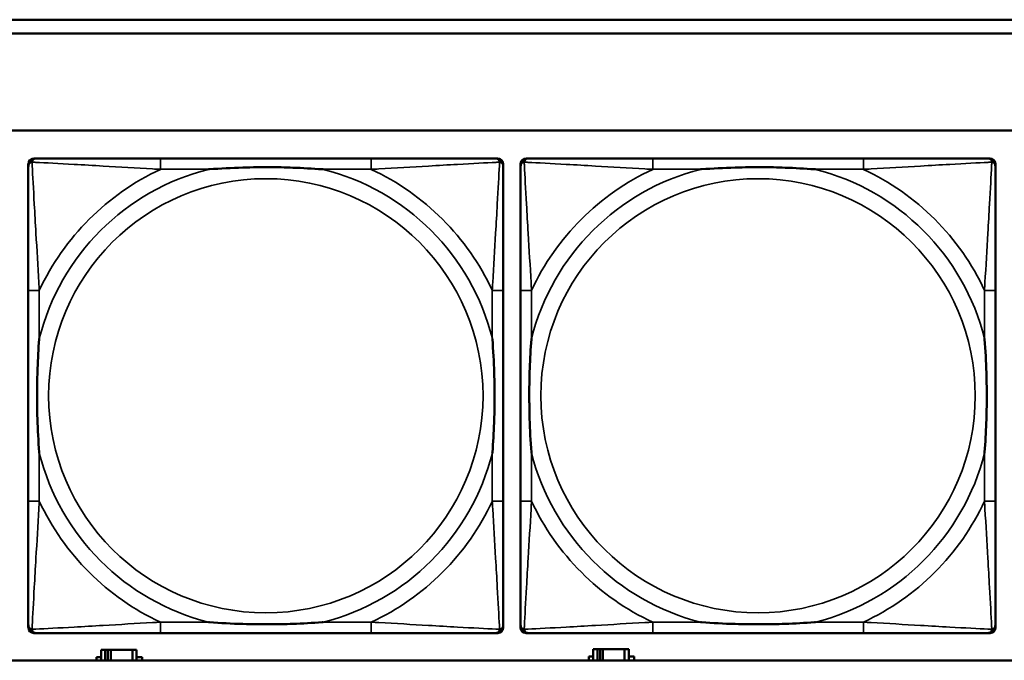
# Model space of a CAD drawing. Header units: inches. Extents: x 1.9 to 64.4, y 1.6 to 69.2.
# Tile 92 of 256: x 26.7 to 28.1, y 55.2 to 56.1. Entities that reach past the tile are written whole.
import ezdxf

# ---------------------------------------------------------------- set-up
doc = ezdxf.new("R2010")
doc.units = ezdxf.units.IN
doc.header["$MEASUREMENT"] = 0
doc.layers.add('Visible (ANSI)', color=7, linetype='Continuous', lineweight=50)
doc.layers.add('Visible Narrow (ANSI)', color=7, linetype='Continuous', lineweight=35)

msp = doc.modelspace()

# ---------------------------------------------------------------- linework, layer by layer
at = {"layer": 'Visible (ANSI)'}
for p, q in [((22.395, 56.0963), (33.41, 56.0963)), ((33.41, 56.0763), (22.395, 56.0763)), ((22.395, 55.9363), (45.17, 55.9363)), ((26.7066, 55.2189), (26.7066, 55.8881)), ((26.7145, 55.896), (26.7185, 55.896)), ((27.2011, 55.896), (26.8972, 55.896)), ((27.3799, 55.896), (27.3838, 55.896)), ((27.3917, 55.8881), (27.3917, 55.8842)), ((27.4166, 55.2189), (27.4166, 55.8881)), ((27.4245, 55.896), (27.4285, 55.896)), ((27.9111, 55.896), (27.6072, 55.896)), ((28.0899, 55.896), (28.0938, 55.896)), ((28.1017, 55.8881), (28.1017, 55.8842)), ((26.7066, 55.7055), (26.7066, 55.4015)), ((27.3917, 55.4015), (27.3917, 55.7055)), ((27.4166, 55.7055), (27.4166, 55.4015)), ((28.1017, 55.4015), (28.1017, 55.7055)), ((27.3917, 55.2228), (27.3917, 55.2189)), ((28.1017, 55.2228), (28.1017, 55.2189)), ((27.3838, 55.211), (26.7145, 55.211)), ((26.8972, 55.211), (27.2011, 55.211)), ((28.0938, 55.211), (27.4245, 55.211)), ((27.6072, 55.211), (27.9111, 55.211)), ((26.8174, 55.1866), (26.8116, 55.1866)), ((26.8116, 55.1866), (26.8116, 55.1716)), ((26.8174, 55.1866), (26.8214, 55.1866)), ((26.8174, 55.1716), (26.8174, 55.1866)), ((26.8214, 55.1716), (26.8214, 55.1866)), ((26.8214, 55.1866), (26.8255, 55.1866)), ((26.8255, 55.1866), (26.8255, 55.1716)), ((26.8255, 55.1866), (26.8567, 55.1866)), ((26.8567, 55.1866), (26.8567, 55.1716)), ((26.8626, 55.1866), (26.8567, 55.1866)), ((26.8626, 55.1716), (26.8626, 55.1866)), ((27.5274, 55.1876), (27.5216, 55.1876)), ((27.5216, 55.1876), (27.5216, 55.1716)), ((27.5274, 55.1876), (27.5314, 55.1876)), ((27.5274, 55.1716), (27.5274, 55.1876)), ((27.5314, 55.1716), (27.5314, 55.1876)), ((27.5314, 55.1876), (27.5355, 55.1876)), ((27.5355, 55.1876), (27.5355, 55.1716)), ((27.5355, 55.1876), (27.5667, 55.1876)), ((27.5667, 55.1876), (27.5667, 55.1716)), ((27.5726, 55.1876), (27.5667, 55.1876)), ((27.5726, 55.1716), (27.5726, 55.1876)), ((45.17, 55.1716), (22.395, 55.1716)), ((26.8051, 55.1716), (26.8051, 55.1761)), ((26.8051, 55.1761), (26.8116, 55.1761)), ((26.8626, 55.1761), (26.8707, 55.1761)), ((26.8707, 55.1761), (26.8707, 55.1716)), ((27.5151, 55.1716), (27.5151, 55.1771)), ((27.5151, 55.1771), (27.5216, 55.1771)), ((27.5726, 55.1771), (27.5807, 55.1771)), ((27.5807, 55.1771), (27.5807, 55.1716))]:
    msp.add_line(p, q, dxfattribs=at)
for centre, radius, start, end in [((26.7145, 55.8881), 0.00787, 90, 180), ((26.7185, 55.8842), 0.0118, 90, 180), ((27.3799, 55.8842), 0.0118, 0, 90), ((27.3838, 55.8881), 0.00787, 0, 90), ((27.4245, 55.8881), 0.00787, 90, 180), ((27.4285, 55.8842), 0.0118, 90, 180), ((28.0899, 55.8842), 0.0118, 0, 90), ((28.0938, 55.8881), 0.00787, 0, 90), ((26.7185, 55.2228), 0.0118, 180, 270), ((27.3799, 55.2228), 0.0118, 270, 360), ((27.4285, 55.2228), 0.0118, 180, 270), ((28.0899, 55.2228), 0.0118, 270, 360), ((26.7145, 55.2189), 0.00787, 180, 270), ((27.3838, 55.2189), 0.00787, 270, 0), ((27.4245, 55.2189), 0.00787, 180, 270), ((28.0938, 55.2189), 0.00787, 270, 0)]:
    msp.add_arc(centre, radius, start, end, dxfattribs=at)
for points, knots in [([(26.8972, 55.896), (26.8936, 55.896), (26.89, 55.896), (26.8864, 55.896), (26.8532, 55.896), (26.8195, 55.896), (26.7887, 55.896), (26.7617, 55.896), (26.7362, 55.896), (26.7227, 55.896), (26.7211, 55.896), (26.7197, 55.896), (26.7185, 55.896)], [0, 0, 0, 0, 0.0272471, 0.0272471, 0.0272471, 0.2790553, 0.2790553, 0.2790553, 0.4988354, 0.4988354, 0.4988354, 0.5252205, 0.5252205, 0.5252205, 0.5252205]), ([(27.3799, 55.896), (27.365, 55.896), (27.3234, 55.896), (27.2827, 55.896), (27.2562, 55.896), (27.2283, 55.896), (27.2011, 55.896)], [-0.5252205, -0.5252205, -0.5252205, -0.5252205, -0.20743, -0.20743, -0.20743, 0, 0, 0, 0]), ([(27.6072, 55.896), (27.6036, 55.896), (27.6, 55.896), (27.5964, 55.896), (27.5632, 55.896), (27.5295, 55.896), (27.4987, 55.896), (27.4717, 55.896), (27.4462, 55.896), (27.4327, 55.896), (27.4311, 55.896), (27.4297, 55.896), (27.4285, 55.896)], [0, 0, 0, 0, 0.0272471, 0.0272471, 0.0272471, 0.2790553, 0.2790553, 0.2790553, 0.4988354, 0.4988354, 0.4988354, 0.5252205, 0.5252205, 0.5252205, 0.5252205]), ([(28.0899, 55.896), (28.075, 55.896), (28.0334, 55.896), (27.9927, 55.896), (27.9662, 55.896), (27.9383, 55.896), (27.9111, 55.896)], [-0.5252205, -0.5252205, -0.5252205, -0.5252205, -0.20743, -0.20743, -0.20743, 0, 0, 0, 0]), ([(26.7066, 55.8842), (26.7066, 55.8693), (26.7066, 55.8277), (26.7066, 55.7871), (26.7066, 55.7605), (26.7066, 55.7327), (26.7066, 55.7055)], [-0.5252205, -0.5252205, -0.5252205, -0.5252205, -0.20743, -0.20743, -0.20743, 0, 0, 0, 0]), ([(26.9664, 55.8803), (26.9668, 55.8803), (26.9673, 55.8803), (26.9838, 55.8816), (26.9998, 55.8824), (27.0228, 55.8831), (27.0295, 55.8833), (27.0387, 55.8834), (27.0411, 55.8834), (27.0452, 55.8834), (27.0468, 55.8834), (27.05, 55.8834), (27.0515, 55.8834), (27.0551, 55.8834), (27.0571, 55.8834), (27.0633, 55.8834), (27.0674, 55.8833), (27.0771, 55.8831), (27.0827, 55.8829), (27.1025, 55.8822), (27.1166, 55.8814), (27.131, 55.8803), (27.1315, 55.8803), (27.1319, 55.8803)], [-0.416114, -0.416114, -0.416114, -0.416114, -0.4127691, -0.4127691, -0.2896446, -0.2896446, -0.2388934, -0.2388934, -0.2201881, -0.2201881, -0.2080204, -0.2080204, -0.196499, -0.196499, -0.1809939, -0.1809939, -0.149741, -0.149741, -0.1073162, -0.1073162, 0, 0, 0.0033356, 0.0033356, 0.0033356, 0.0033356]), ([(27.3917, 55.7055), (27.3917, 55.709), (27.3917, 55.7126), (27.3917, 55.7162), (27.3917, 55.7494), (27.3917, 55.7831), (27.3917, 55.814), (27.3917, 55.8409), (27.3917, 55.8665), (27.3917, 55.8799), (27.3917, 55.8815), (27.3917, 55.883), (27.3917, 55.8842)], [0, 0, 0, 0, 0.0272471, 0.0272471, 0.0272471, 0.2790553, 0.2790553, 0.2790553, 0.4988354, 0.4988354, 0.4988354, 0.5252205, 0.5252205, 0.5252205, 0.5252205]), ([(27.4166, 55.8842), (27.4166, 55.8693), (27.4166, 55.8277), (27.4166, 55.7871), (27.4166, 55.7605), (27.4166, 55.7327), (27.4166, 55.7055)], [-0.5252205, -0.5252205, -0.5252205, -0.5252205, -0.20743, -0.20743, -0.20743, 0, 0, 0, 0]), ([(27.6764, 55.8803), (27.6768, 55.8803), (27.6773, 55.8803), (27.6938, 55.8816), (27.7098, 55.8824), (27.7328, 55.8831), (27.7395, 55.8833), (27.7487, 55.8834), (27.7511, 55.8834), (27.7552, 55.8834), (27.7568, 55.8834), (27.76, 55.8834), (27.7615, 55.8834), (27.7651, 55.8834), (27.7671, 55.8834), (27.7733, 55.8834), (27.7774, 55.8833), (27.7871, 55.8831), (27.7927, 55.8829), (27.8125, 55.8822), (27.8266, 55.8814), (27.841, 55.8803), (27.8415, 55.8803), (27.8419, 55.8803)], [-0.416114, -0.416114, -0.416114, -0.416114, -0.4127691, -0.4127691, -0.2896446, -0.2896446, -0.2388934, -0.2388934, -0.2201881, -0.2201881, -0.2080204, -0.2080204, -0.196499, -0.196499, -0.1809939, -0.1809939, -0.149741, -0.149741, -0.1073162, -0.1073162, 0, 0, 0.0033356, 0.0033356, 0.0033356, 0.0033356]), ([(28.1017, 55.7055), (28.1017, 55.709), (28.1017, 55.7126), (28.1017, 55.7162), (28.1017, 55.7494), (28.1017, 55.7831), (28.1017, 55.814), (28.1017, 55.8409), (28.1017, 55.8665), (28.1017, 55.8799), (28.1017, 55.8815), (28.1017, 55.883), (28.1017, 55.8842)], [0, 0, 0, 0, 0.0272471, 0.0272471, 0.0272471, 0.2790553, 0.2790553, 0.2790553, 0.4988354, 0.4988354, 0.4988354, 0.5252205, 0.5252205, 0.5252205, 0.5252205]), ([(26.7224, 55.4708), (26.7224, 55.4712), (26.7223, 55.4716), (26.7211, 55.4881), (26.7202, 55.5042), (26.7195, 55.5271), (26.7194, 55.5338), (26.7193, 55.543), (26.7192, 55.5455), (26.7192, 55.5496), (26.7192, 55.5512), (26.7192, 55.5543), (26.7192, 55.5558), (26.7192, 55.5594), (26.7192, 55.5615), (26.7193, 55.5676), (26.7194, 55.5718), (26.7196, 55.5815), (26.7197, 55.5871), (26.7204, 55.6069), (26.7212, 55.6209), (26.7223, 55.6354), (26.7224, 55.6358), (26.7224, 55.6362)], [-0.416114, -0.416114, -0.416114, -0.416114, -0.4127691, -0.4127691, -0.2896446, -0.2896446, -0.2388934, -0.2388934, -0.2201881, -0.2201881, -0.2080204, -0.2080204, -0.196499, -0.196499, -0.1809939, -0.1809939, -0.149741, -0.149741, -0.1073162, -0.1073162, 0, 0, 0.0033356, 0.0033356, 0.0033356, 0.0033356]), ([(27.3759, 55.6362), (27.376, 55.6358), (27.376, 55.6354), (27.3772, 55.6189), (27.3781, 55.6028), (27.3788, 55.5799), (27.3789, 55.5732), (27.3791, 55.564), (27.3791, 55.5615), (27.3791, 55.5574), (27.3791, 55.5558), (27.3791, 55.5527), (27.3791, 55.5512), (27.3791, 55.5476), (27.3791, 55.5456), (27.379, 55.5394), (27.379, 55.5352), (27.3788, 55.5255), (27.3786, 55.5199), (27.3779, 55.5002), (27.3771, 55.4861), (27.376, 55.4716), (27.376, 55.4712), (27.3759, 55.4708)], [-0.416114, -0.416114, -0.416114, -0.416114, -0.4127691, -0.4127691, -0.2896446, -0.2896446, -0.2388934, -0.2388934, -0.2201881, -0.2201881, -0.2080204, -0.2080204, -0.196499, -0.196499, -0.1809939, -0.1809939, -0.149741, -0.149741, -0.1073162, -0.1073162, 0, 0, 0.0033356, 0.0033356, 0.0033356, 0.0033356]), ([(27.4324, 55.4708), (27.4324, 55.4712), (27.4323, 55.4716), (27.4311, 55.4881), (27.4302, 55.5042), (27.4295, 55.5271), (27.4294, 55.5338), (27.4293, 55.543), (27.4292, 55.5455), (27.4292, 55.5496), (27.4292, 55.5512), (27.4292, 55.5543), (27.4292, 55.5558), (27.4292, 55.5594), (27.4292, 55.5615), (27.4293, 55.5676), (27.4294, 55.5718), (27.4296, 55.5815), (27.4297, 55.5871), (27.4304, 55.6069), (27.4312, 55.6209), (27.4323, 55.6354), (27.4324, 55.6358), (27.4324, 55.6362)], [-0.416114, -0.416114, -0.416114, -0.416114, -0.4127691, -0.4127691, -0.2896446, -0.2896446, -0.2388934, -0.2388934, -0.2201881, -0.2201881, -0.2080204, -0.2080204, -0.196499, -0.196499, -0.1809939, -0.1809939, -0.149741, -0.149741, -0.1073162, -0.1073162, 0, 0, 0.0033356, 0.0033356, 0.0033356, 0.0033356]), ([(28.0859, 55.6362), (28.086, 55.6358), (28.086, 55.6354), (28.0872, 55.6189), (28.0881, 55.6028), (28.0888, 55.5799), (28.0889, 55.5732), (28.0891, 55.564), (28.0891, 55.5615), (28.0891, 55.5574), (28.0891, 55.5558), (28.0891, 55.5527), (28.0891, 55.5512), (28.0891, 55.5476), (28.0891, 55.5456), (28.089, 55.5394), (28.089, 55.5352), (28.0888, 55.5255), (28.0886, 55.5199), (28.0879, 55.5002), (28.0871, 55.4861), (28.086, 55.4716), (28.086, 55.4712), (28.0859, 55.4708)], [-0.416114, -0.416114, -0.416114, -0.416114, -0.4127691, -0.4127691, -0.2896446, -0.2896446, -0.2388934, -0.2388934, -0.2201881, -0.2201881, -0.2080204, -0.2080204, -0.196499, -0.196499, -0.1809939, -0.1809939, -0.149741, -0.149741, -0.1073162, -0.1073162, 0, 0, 0.0033356, 0.0033356, 0.0033356, 0.0033356]), ([(26.7066, 55.4015), (26.7066, 55.3743), (26.7066, 55.3465), (26.7066, 55.3199), (26.7066, 55.2793), (26.7066, 55.2377), (26.7066, 55.2228)], [3.9382945, 3.9382945, 3.9382945, 3.9382945, 4.1457245, 4.1457245, 4.1457245, 4.463515, 4.463515, 4.463515, 4.463515]), ([(27.3917, 55.2228), (27.3917, 55.2377), (27.3917, 55.2793), (27.3917, 55.3199), (27.3917, 55.3465), (27.3917, 55.3743), (27.3917, 55.4015)], [-0.5252205, -0.5252205, -0.5252205, -0.5252205, -0.20743, -0.20743, -0.20743, 0, 0, 0, 0]), ([(27.4166, 55.4015), (27.4166, 55.3743), (27.4166, 55.3465), (27.4166, 55.3199), (27.4166, 55.2793), (27.4166, 55.2377), (27.4166, 55.2228)], [3.9382945, 3.9382945, 3.9382945, 3.9382945, 4.1457245, 4.1457245, 4.1457245, 4.463515, 4.463515, 4.463515, 4.463515]), ([(28.1017, 55.2228), (28.1017, 55.2377), (28.1017, 55.2793), (28.1017, 55.3199), (28.1017, 55.3465), (28.1017, 55.3743), (28.1017, 55.4015)], [-0.5252205, -0.5252205, -0.5252205, -0.5252205, -0.20743, -0.20743, -0.20743, 0, 0, 0, 0]), ([(27.1319, 55.2267), (27.1315, 55.2267), (27.131, 55.2267), (27.1166, 55.2256), (27.1025, 55.2248), (27.0827, 55.2241), (27.0771, 55.2239), (27.0674, 55.2237), (27.0633, 55.2236), (27.0571, 55.2236), (27.0551, 55.2236), (27.0515, 55.2236), (27.05, 55.2236), (27.0468, 55.2236), (27.0452, 55.2236), (27.0411, 55.2236), (27.0387, 55.2236), (27.0295, 55.2237), (27.0228, 55.2239), (26.9998, 55.2246), (26.9838, 55.2254), (26.9673, 55.2267), (26.9668, 55.2267), (26.9664, 55.2267)], [-0.4149464, -0.4149464, -0.4149464, -0.4149464, -0.41162, -0.41162, -0.3046026, -0.3046026, -0.2622958, -0.2622958, -0.23113, -0.23113, -0.215668, -0.215668, -0.2041787, -0.2041787, -0.1920448, -0.1920448, -0.1733916, -0.1733916, -0.1227817, -0.1227817, 0, 0, 0.0033356, 0.0033356, 0.0033356, 0.0033356]), ([(27.8419, 55.2267), (27.8415, 55.2267), (27.841, 55.2267), (27.8266, 55.2256), (27.8125, 55.2248), (27.7927, 55.2241), (27.7871, 55.2239), (27.7774, 55.2237), (27.7733, 55.2236), (27.7671, 55.2236), (27.7651, 55.2236), (27.7615, 55.2236), (27.76, 55.2236), (27.7568, 55.2236), (27.7552, 55.2236), (27.7511, 55.2236), (27.7487, 55.2236), (27.7395, 55.2237), (27.7328, 55.2239), (27.7098, 55.2246), (27.6938, 55.2254), (27.6773, 55.2267), (27.6768, 55.2267), (27.6764, 55.2267)], [-0.4149464, -0.4149464, -0.4149464, -0.4149464, -0.41162, -0.41162, -0.3046026, -0.3046026, -0.2622958, -0.2622958, -0.23113, -0.23113, -0.215668, -0.215668, -0.2041787, -0.2041787, -0.1920448, -0.1920448, -0.1733916, -0.1733916, -0.1227817, -0.1227817, 0, 0, 0.0033356, 0.0033356, 0.0033356, 0.0033356]), ([(26.7185, 55.211), (26.7333, 55.211), (26.7749, 55.211), (26.8156, 55.211), (26.8421, 55.211), (26.87, 55.211), (26.8972, 55.211)], [-0.5252205, -0.5252205, -0.5252205, -0.5252205, -0.20743, -0.20743, -0.20743, 0, 0, 0, 0]), ([(27.2011, 55.211), (27.2283, 55.211), (27.2562, 55.211), (27.2827, 55.211), (27.3234, 55.211), (27.365, 55.211), (27.3799, 55.211)], [3.9382945, 3.9382945, 3.9382945, 3.9382945, 4.1457245, 4.1457245, 4.1457245, 4.463515, 4.463515, 4.463515, 4.463515]), ([(27.4285, 55.211), (27.4433, 55.211), (27.4849, 55.211), (27.5256, 55.211), (27.5521, 55.211), (27.58, 55.211), (27.6072, 55.211)], [-0.5252205, -0.5252205, -0.5252205, -0.5252205, -0.20743, -0.20743, -0.20743, 0, 0, 0, 0]), ([(27.9111, 55.211), (27.9383, 55.211), (27.9662, 55.211), (27.9927, 55.211), (28.0334, 55.211), (28.075, 55.211), (28.0899, 55.211)], [3.9382945, 3.9382945, 3.9382945, 3.9382945, 4.1457245, 4.1457245, 4.1457245, 4.463515, 4.463515, 4.463515, 4.463515])]:
    msp.add_open_spline(points, degree=3, knots=knots, dxfattribs=at)
at = {"layer": 'Visible Narrow (ANSI)'}
for p, q in [((26.8972, 55.896), (26.8972, 55.8803)), ((27.2011, 55.896), (27.2011, 55.8803)), ((27.6072, 55.896), (27.6072, 55.8803)), ((27.9111, 55.896), (27.9111, 55.8803)), ((26.8972, 55.8803), (26.9664, 55.8803)), ((27.1319, 55.8803), (27.2011, 55.8803)), ((27.6072, 55.8803), (27.6764, 55.8803)), ((27.8419, 55.8803), (27.9111, 55.8803)), ((26.7224, 55.7055), (26.7066, 55.7055)), ((26.7224, 55.6362), (26.7224, 55.7055)), ((27.3917, 55.7055), (27.3759, 55.7055)), ((27.3759, 55.7055), (27.3759, 55.6362)), ((27.4324, 55.7055), (27.4166, 55.7055)), ((27.4324, 55.6362), (27.4324, 55.7055)), ((28.1017, 55.7055), (28.0859, 55.7055)), ((28.0859, 55.7055), (28.0859, 55.6362)), ((26.7224, 55.4015), (26.7224, 55.4708)), ((27.3759, 55.4708), (27.3759, 55.4015)), ((27.4324, 55.4015), (27.4324, 55.4708)), ((28.0859, 55.4708), (28.0859, 55.4015)), ((26.7224, 55.4015), (26.7066, 55.4015)), ((27.3917, 55.4015), (27.3759, 55.4015)), ((27.4324, 55.4015), (27.4166, 55.4015)), ((28.1017, 55.4015), (28.0859, 55.4015)), ((26.8972, 55.2267), (26.8972, 55.211)), ((26.9664, 55.2267), (26.8972, 55.2267)), ((27.2011, 55.2267), (27.1319, 55.2267)), ((27.2011, 55.2267), (27.2011, 55.211)), ((27.6072, 55.2267), (27.6072, 55.211)), ((27.6764, 55.2267), (27.6072, 55.2267)), ((27.9111, 55.2267), (27.8419, 55.2267)), ((27.9111, 55.2267), (27.9111, 55.211))]:
    msp.add_line(p, q, dxfattribs=at)
for centre in [(27.0492, 55.5535), (27.7592, 55.5535)]:
    msp.add_circle(centre, 0.3133, dxfattribs=at)
for centre, radius, start, end in [((27.0492, 55.5535), 0.3371, 104.2103, 165.7897), ((27.0492, 55.5535), 0.3604, 114.9407, 155.0593), ((27.0492, 55.5535), 0.3371, 14.2103, 75.7897), ((27.0492, 55.5535), 0.3604, 24.9407, 65.0593), ((27.7592, 55.5535), 0.3371, 104.2103, 165.7897), ((27.7592, 55.5535), 0.3604, 114.9407, 155.0593), ((27.7592, 55.5535), 0.3371, 14.2103, 75.7897), ((27.7592, 55.5535), 0.3604, 24.9407, 65.0593), ((27.0492, 55.5535), 0.3371, 194.2103, 255.7897), ((27.0492, 55.5535), 0.3371, 284.2103, 345.7897), ((27.7592, 55.5535), 0.3371, 194.2103, 255.7897), ((27.7592, 55.5535), 0.3371, 284.2103, 345.7897), ((27.0492, 55.5535), 0.3604, 204.9407, 245.0593), ((27.0492, 55.5535), 0.3604, 294.9407, 335.0593), ((27.7592, 55.5535), 0.3604, 204.9407, 245.0593), ((27.7592, 55.5535), 0.3604, 294.9407, 335.0593)]:
    msp.add_arc(centre, radius, start, end, dxfattribs=at)
for points, knots in [([(26.7066, 55.8842), (26.7066, 55.8848), (26.7067, 55.8854), (26.707, 55.8864), (26.7071, 55.8868), (26.7075, 55.8875), (26.7076, 55.8877), (26.7079, 55.8881), (26.708, 55.8882), (26.7083, 55.8886), (26.7085, 55.8889), (26.7093, 55.8895), (26.7098, 55.8898), (26.7108, 55.8903), (26.7113, 55.8906), (26.7119, 55.8907)], [-0.02627331, -0.02627331, -0.02627331, -0.02627331, -0.02158775, -0.02158775, -0.01736415, -0.01736415, -0.0147244, -0.0147244, -0.01307456, -0.01307456, -0.00977487, -0.00977487, -0.00449537, -0.00449537, 0.00012419, 0.00012419, 0.00012419, 0.00012419]), ([(26.7119, 55.8907), (26.7121, 55.8913), (26.7123, 55.8919), (26.7129, 55.8929), (26.7132, 55.8934), (26.7138, 55.8941), (26.714, 55.8944), (26.7145, 55.8947), (26.7146, 55.8948), (26.715, 55.8951), (26.7152, 55.8952), (26.7159, 55.8955), (26.7163, 55.8957), (26.7173, 55.8959), (26.7178, 55.896), (26.7185, 55.896)], [-0.00012419, -0.00012419, -0.00012419, -0.00012419, 0.00449537, 0.00449537, 0.00977487, 0.00977487, 0.01307456, 0.01307456, 0.0147244, 0.0147244, 0.01736415, 0.01736415, 0.02158775, 0.02158775, 0.02627331, 0.02627331, 0.02627331, 0.02627331]), ([(26.7224, 55.7055), (26.7222, 55.7092), (26.722, 55.713), (26.7205, 55.7403), (26.719, 55.7645), (26.7168, 55.8024), (26.716, 55.8164), (26.714, 55.8516), (26.7129, 55.8718), (26.7121, 55.8872), (26.712, 55.889), (26.7119, 55.8907)], [0, 0, 0, 0, 0.0278591, 0.0278591, 0.201273, 0.201273, 0.3066357, 0.3066357, 0.475216, 0.475216, 0.5007189, 0.5007189, 0.5007189, 0.5007189]), ([(26.7119, 55.8907), (26.7136, 55.8906), (26.7155, 55.8905), (26.7309, 55.8897), (26.751, 55.8887), (26.7862, 55.8867), (26.8003, 55.8858), (26.8381, 55.8836), (26.8623, 55.8822), (26.8897, 55.8807), (26.8934, 55.8805), (26.8972, 55.8803)], [-0.5007189, -0.5007189, -0.5007189, -0.5007189, -0.475216, -0.475216, -0.3066357, -0.3066357, -0.201273, -0.201273, -0.0278591, -0.0278591, 0, 0, 0, 0]), ([(27.2011, 55.8803), (27.2049, 55.8805), (27.2086, 55.8807), (27.236, 55.8822), (27.2602, 55.8836), (27.298, 55.8858), (27.3121, 55.8867), (27.3473, 55.8887), (27.3674, 55.8897), (27.3829, 55.8905), (27.3847, 55.8906), (27.3864, 55.8907)], [0, 0, 0, 0, 0.0278591, 0.0278591, 0.201273, 0.201273, 0.3066357, 0.3066357, 0.475216, 0.475216, 0.5007189, 0.5007189, 0.5007189, 0.5007189]), ([(27.3864, 55.8907), (27.3863, 55.889), (27.3862, 55.8872), (27.3854, 55.8718), (27.3843, 55.8516), (27.3823, 55.8164), (27.3815, 55.8024), (27.3793, 55.7645), (27.3779, 55.7403), (27.3763, 55.713), (27.3761, 55.7092), (27.3759, 55.7055)], [-0.5007189, -0.5007189, -0.5007189, -0.5007189, -0.475216, -0.475216, -0.3066357, -0.3066357, -0.201273, -0.201273, -0.0278591, -0.0278591, 0, 0, 0, 0]), ([(27.3799, 55.896), (27.3805, 55.896), (27.381, 55.8959), (27.382, 55.8957), (27.3825, 55.8955), (27.3831, 55.8952), (27.3834, 55.8951), (27.3837, 55.8948), (27.3839, 55.8947), (27.3843, 55.8944), (27.3845, 55.8941), (27.3851, 55.8934), (27.3855, 55.8929), (27.386, 55.8919), (27.3862, 55.8913), (27.3864, 55.8907)], [-0.02627331, -0.02627331, -0.02627331, -0.02627331, -0.02158775, -0.02158775, -0.01736415, -0.01736415, -0.0147244, -0.0147244, -0.01307456, -0.01307456, -0.00977487, -0.00977487, -0.00449537, -0.00449537, 0.00012419, 0.00012419, 0.00012419, 0.00012419]), ([(27.3864, 55.8907), (27.387, 55.8906), (27.3875, 55.8903), (27.3886, 55.8898), (27.3891, 55.8895), (27.3898, 55.8889), (27.39, 55.8886), (27.3904, 55.8882), (27.3905, 55.8881), (27.3907, 55.8877), (27.3909, 55.8875), (27.3912, 55.8868), (27.3914, 55.8864), (27.3916, 55.8854), (27.3917, 55.8848), (27.3917, 55.8842)], [-0.00012419, -0.00012419, -0.00012419, -0.00012419, 0.00449537, 0.00449537, 0.00977487, 0.00977487, 0.01307456, 0.01307456, 0.0147244, 0.0147244, 0.01736415, 0.01736415, 0.02158775, 0.02158775, 0.02627331, 0.02627331, 0.02627331, 0.02627331]), ([(27.4166, 55.8842), (27.4166, 55.8848), (27.4167, 55.8854), (27.417, 55.8864), (27.4171, 55.8868), (27.4175, 55.8875), (27.4176, 55.8877), (27.4179, 55.8881), (27.418, 55.8882), (27.4183, 55.8886), (27.4185, 55.8889), (27.4193, 55.8895), (27.4198, 55.8898), (27.4208, 55.8903), (27.4213, 55.8906), (27.4219, 55.8907)], [-0.02627331, -0.02627331, -0.02627331, -0.02627331, -0.02158775, -0.02158775, -0.01736415, -0.01736415, -0.0147244, -0.0147244, -0.01307456, -0.01307456, -0.00977487, -0.00977487, -0.00449537, -0.00449537, 0.00012419, 0.00012419, 0.00012419, 0.00012419]), ([(27.4219, 55.8907), (27.4221, 55.8913), (27.4223, 55.8919), (27.4229, 55.8929), (27.4232, 55.8934), (27.4238, 55.8941), (27.424, 55.8944), (27.4245, 55.8947), (27.4246, 55.8948), (27.425, 55.8951), (27.4252, 55.8952), (27.4259, 55.8955), (27.4263, 55.8957), (27.4273, 55.8959), (27.4278, 55.896), (27.4285, 55.896)], [-0.00012419, -0.00012419, -0.00012419, -0.00012419, 0.00449537, 0.00449537, 0.00977487, 0.00977487, 0.01307456, 0.01307456, 0.0147244, 0.0147244, 0.01736415, 0.01736415, 0.02158775, 0.02158775, 0.02627331, 0.02627331, 0.02627331, 0.02627331]), ([(27.4324, 55.7055), (27.4322, 55.7092), (27.432, 55.713), (27.4305, 55.7403), (27.429, 55.7645), (27.4268, 55.8024), (27.426, 55.8164), (27.424, 55.8516), (27.4229, 55.8718), (27.4221, 55.8872), (27.422, 55.889), (27.4219, 55.8907)], [0, 0, 0, 0, 0.0278591, 0.0278591, 0.201273, 0.201273, 0.3066357, 0.3066357, 0.475216, 0.475216, 0.5007189, 0.5007189, 0.5007189, 0.5007189]), ([(27.4219, 55.8907), (27.4236, 55.8906), (27.4255, 55.8905), (27.4409, 55.8897), (27.461, 55.8887), (27.4962, 55.8867), (27.5103, 55.8858), (27.5481, 55.8836), (27.5723, 55.8822), (27.5997, 55.8807), (27.6034, 55.8805), (27.6072, 55.8803)], [-0.5007189, -0.5007189, -0.5007189, -0.5007189, -0.475216, -0.475216, -0.3066357, -0.3066357, -0.201273, -0.201273, -0.0278591, -0.0278591, 0, 0, 0, 0]), ([(27.9111, 55.8803), (27.9149, 55.8805), (27.9186, 55.8807), (27.946, 55.8822), (27.9702, 55.8836), (28.008, 55.8858), (28.0221, 55.8867), (28.0573, 55.8887), (28.0774, 55.8897), (28.0929, 55.8905), (28.0947, 55.8906), (28.0964, 55.8907)], [0, 0, 0, 0, 0.0278591, 0.0278591, 0.201273, 0.201273, 0.3066357, 0.3066357, 0.475216, 0.475216, 0.5007189, 0.5007189, 0.5007189, 0.5007189]), ([(28.0964, 55.8907), (28.0963, 55.889), (28.0962, 55.8872), (28.0954, 55.8718), (28.0943, 55.8516), (28.0923, 55.8164), (28.0915, 55.8024), (28.0893, 55.7645), (28.0879, 55.7403), (28.0863, 55.713), (28.0861, 55.7092), (28.0859, 55.7055)], [-0.5007189, -0.5007189, -0.5007189, -0.5007189, -0.475216, -0.475216, -0.3066357, -0.3066357, -0.201273, -0.201273, -0.0278591, -0.0278591, 0, 0, 0, 0]), ([(28.0899, 55.896), (28.0905, 55.896), (28.091, 55.8959), (28.092, 55.8957), (28.0925, 55.8955), (28.0931, 55.8952), (28.0934, 55.8951), (28.0937, 55.8948), (28.0939, 55.8947), (28.0943, 55.8944), (28.0945, 55.8941), (28.0951, 55.8934), (28.0955, 55.8929), (28.096, 55.8919), (28.0962, 55.8913), (28.0964, 55.8907)], [-0.02627331, -0.02627331, -0.02627331, -0.02627331, -0.02158775, -0.02158775, -0.01736415, -0.01736415, -0.0147244, -0.0147244, -0.01307456, -0.01307456, -0.00977487, -0.00977487, -0.00449537, -0.00449537, 0.00012419, 0.00012419, 0.00012419, 0.00012419]), ([(28.0964, 55.8907), (28.097, 55.8906), (28.0975, 55.8903), (28.0986, 55.8898), (28.0991, 55.8895), (28.0998, 55.8889), (28.1, 55.8886), (28.1004, 55.8882), (28.1005, 55.8881), (28.1007, 55.8877), (28.1009, 55.8875), (28.1012, 55.8868), (28.1014, 55.8864), (28.1016, 55.8854), (28.1017, 55.8848), (28.1017, 55.8842)], [-0.00012419, -0.00012419, -0.00012419, -0.00012419, 0.00449537, 0.00449537, 0.00977487, 0.00977487, 0.01307456, 0.01307456, 0.0147244, 0.0147244, 0.01736415, 0.01736415, 0.02158775, 0.02158775, 0.02627331, 0.02627331, 0.02627331, 0.02627331]), ([(26.7119, 55.2163), (26.712, 55.218), (26.7121, 55.2198), (26.7129, 55.2352), (26.714, 55.2554), (26.716, 55.2906), (26.7168, 55.3046), (26.719, 55.3425), (26.7205, 55.3667), (26.722, 55.394), (26.7222, 55.3978), (26.7224, 55.4015)], [-4.4390134, -4.4390134, -4.4390134, -4.4390134, -4.4135105, -4.4135105, -4.2449302, -4.2449302, -4.1395675, -4.1395675, -3.9661536, -3.9661536, -3.9382945, -3.9382945, -3.9382945, -3.9382945]), ([(27.3759, 55.4015), (27.3761, 55.3978), (27.3763, 55.394), (27.3779, 55.3667), (27.3793, 55.3425), (27.3815, 55.3046), (27.3823, 55.2906), (27.3843, 55.2554), (27.3854, 55.2352), (27.3862, 55.2198), (27.3863, 55.218), (27.3864, 55.2163)], [0, 0, 0, 0, 0.0278591, 0.0278591, 0.201273, 0.201273, 0.3066357, 0.3066357, 0.475216, 0.475216, 0.5007189, 0.5007189, 0.5007189, 0.5007189]), ([(27.4219, 55.2163), (27.422, 55.218), (27.4221, 55.2198), (27.4229, 55.2352), (27.424, 55.2554), (27.426, 55.2906), (27.4268, 55.3046), (27.429, 55.3425), (27.4305, 55.3667), (27.432, 55.394), (27.4322, 55.3978), (27.4324, 55.4015)], [-4.4390134, -4.4390134, -4.4390134, -4.4390134, -4.4135105, -4.4135105, -4.2449302, -4.2449302, -4.1395675, -4.1395675, -3.9661536, -3.9661536, -3.9382945, -3.9382945, -3.9382945, -3.9382945]), ([(28.0859, 55.4015), (28.0861, 55.3978), (28.0863, 55.394), (28.0879, 55.3667), (28.0893, 55.3425), (28.0915, 55.3046), (28.0923, 55.2906), (28.0943, 55.2554), (28.0954, 55.2352), (28.0962, 55.2198), (28.0963, 55.218), (28.0964, 55.2163)], [0, 0, 0, 0, 0.0278591, 0.0278591, 0.201273, 0.201273, 0.3066357, 0.3066357, 0.475216, 0.475216, 0.5007189, 0.5007189, 0.5007189, 0.5007189]), ([(26.7119, 55.2163), (26.7113, 55.2164), (26.7108, 55.2167), (26.7098, 55.2172), (26.7093, 55.2175), (26.7085, 55.2181), (26.7083, 55.2184), (26.708, 55.2188), (26.7079, 55.2189), (26.7076, 55.2193), (26.7075, 55.2195), (26.7071, 55.2202), (26.707, 55.2206), (26.7067, 55.2216), (26.7066, 55.2222), (26.7066, 55.2228)], [-0.00012419, -0.00012419, -0.00012419, -0.00012419, 0.00449537, 0.00449537, 0.00977487, 0.00977487, 0.01307456, 0.01307456, 0.0147244, 0.0147244, 0.01736415, 0.01736415, 0.02158775, 0.02158775, 0.02627331, 0.02627331, 0.02627331, 0.02627331]), ([(26.8972, 55.2267), (26.8934, 55.2265), (26.8897, 55.2263), (26.8623, 55.2248), (26.8381, 55.2234), (26.8003, 55.2212), (26.7862, 55.2203), (26.751, 55.2184), (26.7309, 55.2173), (26.7155, 55.2165), (26.7136, 55.2164), (26.7119, 55.2163)], [0, 0, 0, 0, 0.0278591, 0.0278591, 0.201273, 0.201273, 0.3066357, 0.3066357, 0.475216, 0.475216, 0.5007189, 0.5007189, 0.5007189, 0.5007189]), ([(27.3864, 55.2163), (27.3847, 55.2164), (27.3829, 55.2165), (27.3674, 55.2173), (27.3473, 55.2184), (27.3121, 55.2203), (27.298, 55.2212), (27.2602, 55.2234), (27.236, 55.2248), (27.2086, 55.2263), (27.2049, 55.2265), (27.2011, 55.2267)], [-4.4390134, -4.4390134, -4.4390134, -4.4390134, -4.4135105, -4.4135105, -4.2449302, -4.2449302, -4.1395675, -4.1395675, -3.9661536, -3.9661536, -3.9382945, -3.9382945, -3.9382945, -3.9382945]), ([(27.3917, 55.2228), (27.3917, 55.2222), (27.3916, 55.2216), (27.3914, 55.2206), (27.3912, 55.2202), (27.3909, 55.2195), (27.3907, 55.2193), (27.3905, 55.2189), (27.3904, 55.2188), (27.39, 55.2184), (27.3898, 55.2181), (27.3891, 55.2175), (27.3886, 55.2172), (27.3875, 55.2167), (27.387, 55.2164), (27.3864, 55.2163)], [-0.02627331, -0.02627331, -0.02627331, -0.02627331, -0.02158775, -0.02158775, -0.01736415, -0.01736415, -0.0147244, -0.0147244, -0.01307456, -0.01307456, -0.00977487, -0.00977487, -0.00449537, -0.00449537, 0.00012419, 0.00012419, 0.00012419, 0.00012419]), ([(27.4219, 55.2163), (27.4213, 55.2164), (27.4208, 55.2167), (27.4198, 55.2172), (27.4193, 55.2175), (27.4185, 55.2181), (27.4183, 55.2184), (27.418, 55.2188), (27.4179, 55.2189), (27.4176, 55.2193), (27.4175, 55.2195), (27.4171, 55.2202), (27.417, 55.2206), (27.4167, 55.2216), (27.4166, 55.2222), (27.4166, 55.2228)], [-0.00012419, -0.00012419, -0.00012419, -0.00012419, 0.00449537, 0.00449537, 0.00977487, 0.00977487, 0.01307456, 0.01307456, 0.0147244, 0.0147244, 0.01736415, 0.01736415, 0.02158775, 0.02158775, 0.02627331, 0.02627331, 0.02627331, 0.02627331]), ([(27.6072, 55.2267), (27.6034, 55.2265), (27.5997, 55.2263), (27.5723, 55.2248), (27.5481, 55.2234), (27.5103, 55.2212), (27.4962, 55.2203), (27.461, 55.2184), (27.4409, 55.2173), (27.4255, 55.2165), (27.4236, 55.2164), (27.4219, 55.2163)], [0, 0, 0, 0, 0.0278591, 0.0278591, 0.201273, 0.201273, 0.3066357, 0.3066357, 0.475216, 0.475216, 0.5007189, 0.5007189, 0.5007189, 0.5007189]), ([(28.0964, 55.2163), (28.0947, 55.2164), (28.0929, 55.2165), (28.0774, 55.2173), (28.0573, 55.2184), (28.0221, 55.2203), (28.008, 55.2212), (27.9702, 55.2234), (27.946, 55.2248), (27.9186, 55.2263), (27.9149, 55.2265), (27.9111, 55.2267)], [-4.4390134, -4.4390134, -4.4390134, -4.4390134, -4.4135105, -4.4135105, -4.2449302, -4.2449302, -4.1395675, -4.1395675, -3.9661536, -3.9661536, -3.9382945, -3.9382945, -3.9382945, -3.9382945]), ([(28.1017, 55.2228), (28.1017, 55.2222), (28.1016, 55.2216), (28.1014, 55.2206), (28.1012, 55.2202), (28.1009, 55.2195), (28.1007, 55.2193), (28.1005, 55.2189), (28.1004, 55.2188), (28.1, 55.2184), (28.0998, 55.2181), (28.0991, 55.2175), (28.0986, 55.2172), (28.0975, 55.2167), (28.097, 55.2164), (28.0964, 55.2163)], [-0.02627331, -0.02627331, -0.02627331, -0.02627331, -0.02158775, -0.02158775, -0.01736415, -0.01736415, -0.0147244, -0.0147244, -0.01307456, -0.01307456, -0.00977487, -0.00977487, -0.00449537, -0.00449537, 0.00012419, 0.00012419, 0.00012419, 0.00012419]), ([(26.7185, 55.211), (26.7178, 55.211), (26.7173, 55.2111), (26.7163, 55.2113), (26.7159, 55.2115), (26.7152, 55.2118), (26.715, 55.2119), (26.7146, 55.2122), (26.7145, 55.2123), (26.714, 55.2126), (26.7138, 55.2129), (26.7132, 55.2136), (26.7129, 55.2141), (26.7123, 55.2151), (26.7121, 55.2157), (26.7119, 55.2163)], [-0.02627331, -0.02627331, -0.02627331, -0.02627331, -0.02158775, -0.02158775, -0.01736415, -0.01736415, -0.0147244, -0.0147244, -0.01307456, -0.01307456, -0.00977487, -0.00977487, -0.00449537, -0.00449537, 0.00012419, 0.00012419, 0.00012419, 0.00012419]), ([(27.3864, 55.2163), (27.3862, 55.2157), (27.386, 55.2151), (27.3855, 55.2141), (27.3851, 55.2136), (27.3845, 55.2129), (27.3843, 55.2126), (27.3839, 55.2123), (27.3837, 55.2122), (27.3834, 55.2119), (27.3831, 55.2118), (27.3825, 55.2115), (27.382, 55.2113), (27.381, 55.2111), (27.3805, 55.211), (27.3799, 55.211)], [-0.00012419, -0.00012419, -0.00012419, -0.00012419, 0.00449537, 0.00449537, 0.00977487, 0.00977487, 0.01307456, 0.01307456, 0.0147244, 0.0147244, 0.01736415, 0.01736415, 0.02158775, 0.02158775, 0.02627331, 0.02627331, 0.02627331, 0.02627331]), ([(27.4285, 55.211), (27.4278, 55.211), (27.4273, 55.2111), (27.4263, 55.2113), (27.4259, 55.2115), (27.4252, 55.2118), (27.425, 55.2119), (27.4246, 55.2122), (27.4245, 55.2123), (27.424, 55.2126), (27.4238, 55.2129), (27.4232, 55.2136), (27.4229, 55.2141), (27.4223, 55.2151), (27.4221, 55.2157), (27.4219, 55.2163)], [-0.02627331, -0.02627331, -0.02627331, -0.02627331, -0.02158775, -0.02158775, -0.01736415, -0.01736415, -0.0147244, -0.0147244, -0.01307456, -0.01307456, -0.00977487, -0.00977487, -0.00449537, -0.00449537, 0.00012419, 0.00012419, 0.00012419, 0.00012419]), ([(28.0964, 55.2163), (28.0962, 55.2157), (28.096, 55.2151), (28.0955, 55.2141), (28.0951, 55.2136), (28.0945, 55.2129), (28.0943, 55.2126), (28.0939, 55.2123), (28.0937, 55.2122), (28.0934, 55.2119), (28.0931, 55.2118), (28.0925, 55.2115), (28.092, 55.2113), (28.091, 55.2111), (28.0905, 55.211), (28.0899, 55.211)], [-0.00012419, -0.00012419, -0.00012419, -0.00012419, 0.00449537, 0.00449537, 0.00977487, 0.00977487, 0.01307456, 0.01307456, 0.0147244, 0.0147244, 0.01736415, 0.01736415, 0.02158775, 0.02158775, 0.02627331, 0.02627331, 0.02627331, 0.02627331])]:
    msp.add_open_spline(points, degree=3, knots=knots, dxfattribs=at)

doc.saveas('drawing.dxf')
